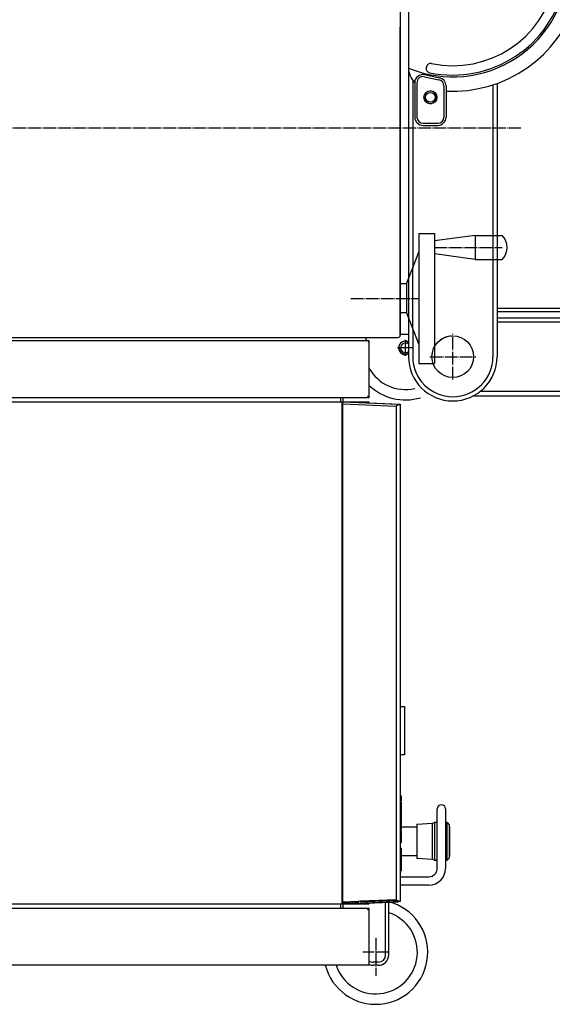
# Model space of a CAD drawing. Extents: x -1765 to 4890, y -3431 to 1272.
# Tile 91 of 111: x -1507 to -1379, y -501 to -265. Entities that reach past the tile are written whole.
import ezdxf

# ---------------------------------------------------------------- set-up
doc = ezdxf.new("R2010")
doc.units = 0
doc.linetypes.add('DOT_CENTER', pattern=[14, 12, -1, 0, -1])
for name, color, linetype in [('1', 7, 'CONTINUOUS'), ('KONTUR', 7, 'CONTINUOUS'), ('MASLINIE', 7, 'CONTINUOUS'), ('MITTELLI', 7, 'CONTINUOUS'), ('VERDECKT', 7, 'CONTINUOUS')]:
    doc.layers.add(name, color=color, linetype=linetype)

# ---------------------------------------------------------------- blocks, each defined once
blk = doc.blocks.new('RACK_TOP__S', base_point=(996.28, 4346.99))
at = {"layer": '1', "color": 7, "linetype": 'CONTINUOUS'}
for p, q in [((73.68, 4946.99), (917.58, 4946.99)), ((917.58, 4946.99), (918.78, 4946.99)), ((917.58, 4946.99), (917.58, 4946.64)), ((917.58, 4946.64), (918.78, 4946.64)), ((918.78, 4946.99), (918.78, 4946.64)), ((918.78, 4946.64), (918.78, 4893.29)), ((917.48, 4891.99), (73.78, 4891.99)), ((891.48, 4891.99), (891.48, 4888.29)), ((893.78, 4891.99), (893.78, 4888.29)), ((918.78, 4893.29), (917.48, 4893.29)), ((917.48, 4893.29), (917.48, 4891.99)), ((917.48, 4893.19), (917.58, 4893.19)), ((918.78, 4891.99), (917.48, 4891.99)), ((917.58, 4893.19), (917.58, 4893.29)), ((918.78, 4893.29), (918.78, 4891.99)), ((73.68, 4888.29), (892.78, 4888.29)), ((892.78, 4888.29), (892.78, 4886.35)), ((892.78, 4887.59), (893.78, 4887.59)), ((892.78, 4886.35), (892.78, 4405.69)), ((893.78, 4884.29), (892.78, 4884.33)), ((892.78, 4883.29), (893.78, 4883.29)), ((893.78, 4882.09), (892.78, 4882.09)), ((892.78, 4882), (893.78, 4882)), ((893.78, 4888.29), (895.48, 4888.29)), ((893.78, 4888.28), (893.78, 4888.29)), ((893.78, 4888.29), (946.87, 4885.97)), ((893.78, 4888.23), (893.78, 4888.28)), ((893.78, 4888.16), (893.78, 4888.23)), ((893.78, 4888.06), (893.78, 4888.16)), ((893.78, 4887.94), (893.78, 4888.06)), ((893.78, 4887.79), (893.78, 4887.94)), ((893.78, 4887.62), (893.78, 4887.79)), ((893.78, 4887.43), (893.78, 4887.62)), ((893.78, 4887.22), (893.78, 4887.43)), ((893.78, 4887), (893.78, 4887.22)), ((893.78, 4886.77), (893.78, 4887)), ((893.78, 4886.53), (893.78, 4886.77)), ((893.78, 4886.29), (893.78, 4886.53)), ((893.78, 4886.29), (944.78, 4884.06)), ((893.78, 4407.69), (893.78, 4886.29)), ((895.48, 4888.29), (918.78, 4888.29)), ((903.78, 4887.85), (903.78, 4887.86)), ((903.78, 4887.86), (948.78, 4885.89)), ((908.78, 4887.64), (908.78, 4887.64)), ((908.78, 4887.64), (948.78, 4885.89)), ((918.78, 4888.29), (918.78, 4887.2)), ((945.04, 4884.23), (944.78, 4884.06)), ((944.78, 4884.06), (944.78, 4409.92)), ((945.29, 4884.4), (945.04, 4884.23)), ((945.58, 4884.59), (945.29, 4884.4)), ((945.87, 4884.78), (945.58, 4884.59)), ((946.12, 4884.94), (945.87, 4884.78)), ((946.37, 4885.09), (946.12, 4884.94)), ((946.62, 4885.24), (946.37, 4885.09)), ((946.86, 4885.38), (946.62, 4885.24)), ((947.06, 4885.49), (946.86, 4885.38)), ((946.87, 4885.97), (947.14, 4885.94)), ((947.27, 4885.6), (947.06, 4885.49)), ((947.14, 4885.94), (947.4, 4885.88)), ((947.46, 4885.69), (947.27, 4885.6)), ((947.4, 4885.88), (947.65, 4885.78)), ((947.65, 4885.78), (947.46, 4885.69)), ((947.65, 4885.78), (947.83, 4885.68)), ((947.83, 4885.68), (947.99, 4885.57)), ((947.99, 4885.57), (948.13, 4885.45)), ((948.13, 4885.45), (948.26, 4885.32)), ((948.26, 4885.32), (948.39, 4885.16)), ((948.39, 4885.16), (948.5, 4885)), ((948.5, 4885), (948.59, 4884.83)), ((948.59, 4884.83), (948.66, 4884.66)), ((948.66, 4884.66), (948.72, 4884.45)), ((948.72, 4884.45), (948.76, 4884.25)), ((948.76, 4884.25), (948.78, 4884.11)), ((948.78, 4885.89), (948.78, 4885.89)), ((948.78, 4885.89), (948.78, 4883.97)), ((948.78, 4884.11), (948.78, 4883.97)), ((948.78, 4883.97), (948.78, 4432.06)), ((948.78, 4595.59), (952.78, 4595.59)), ((952.78, 4595.59), (952.78, 4549.09)), ((952.78, 4549.09), (948.78, 4549.09)), ((948.78, 4509.65), (949.78, 4509.65)), ((949.78, 4505.18), (948.78, 4505.18)), ((949.78, 4504.61), (948.78, 4504.61)), ((948.78, 4503.78), (949.78, 4503.78)), ((949.78, 4509.65), (949.78, 4505.18)), ((949.78, 4505.18), (949.78, 4504.61)), ((949.78, 4503.78), (949.78, 4499.31)), ((949.78, 4499.31), (948.78, 4499.31)), ((948.78, 4497.8), (949.78, 4497.8)), ((948.78, 4497.57), (949.78, 4497.57)), ((948.78, 4493.49), (949.78, 4493.49)), ((949.78, 4493.04), (948.78, 4493.04)), ((948.78, 4492.85), (949.78, 4492.85)), ((948.78, 4492.12), (949.78, 4492.12)), ((949.78, 4499.31), (949.78, 4497.8)), ((949.78, 4497.8), (949.78, 4497.57)), ((949.78, 4497.57), (949.78, 4497)), ((949.78, 4497), (949.78, 4493.49)), ((949.78, 4493.49), (949.78, 4493.04)), ((949.78, 4493.04), (949.78, 4492.85)), ((949.78, 4492.85), (949.78, 4492.12)), ((949.78, 4492.12), (949.78, 4491.81)), ((984.39, 4440.06), (984.39, 4497.2)), ((992.39, 4497.2), (992.39, 4483.99)), ((948.78, 4491.81), (949.78, 4491.81)), ((948.78, 4488.29), (949.78, 4488.29)), ((949.78, 4487.57), (948.78, 4487.57)), ((948.78, 4486), (949.78, 4486)), ((948.78, 4485.79), (949.78, 4485.79)), ((948.78, 4485.14), (949.78, 4485.14)), ((948.78, 4483.76), (949.78, 4483.76)), ((949.78, 4491.81), (949.78, 4488.29)), ((949.78, 4488.29), (949.78, 4487.57)), ((949.78, 4487.57), (949.78, 4486)), ((949.78, 4486), (949.78, 4485.79)), ((949.78, 4485.79), (949.78, 4485.14)), ((949.78, 4485.14), (949.78, 4483.76)), ((949.78, 4483.76), (949.78, 4482.42)), ((964.78, 4482.49), (979.78, 4483.49)), ((979.78, 4483.49), (981.78, 4483.99)), ((979.78, 4448.49), (979.78, 4483.49)), ((981.78, 4484.49), (981.78, 4447.49)), ((981.78, 4484.49), (984.39, 4484.49)), ((992.39, 4483.99), (992.39, 4447.99)), ((993.78, 4483.99), (992.39, 4483.99)), ((993.78, 4447.99), (993.78, 4483.99)), ((993.78, 4483.99), (995.78, 4481.99)), ((948.78, 4482.42), (949.78, 4482.42)), ((948.78, 4481.44), (949.78, 4481.44)), ((948.78, 4480.1), (949.78, 4480.1)), ((948.78, 4478.72), (949.78, 4478.72)), ((949.78, 4477.99), (948.78, 4477.99)), ((948.78, 4477.54), (949.78, 4477.54)), ((949.78, 4477.38), (948.78, 4477.38)), ((948.78, 4476.55), (949.78, 4476.55)), ((948.78, 4476.32), (949.78, 4476.32)), ((949.78, 4482.42), (949.78, 4481.44)), ((949.78, 4481.44), (949.78, 4480.1)), ((949.78, 4480.1), (949.78, 4478.72)), ((949.78, 4479.99), (964.78, 4479.99)), ((949.78, 4478.72), (949.78, 4477.99)), ((949.78, 4477.99), (949.78, 4477.54)), ((949.78, 4477.54), (949.78, 4477.38)), ((949.78, 4476.55), (949.78, 4476.32)), ((949.78, 4476.32), (949.78, 4475.75)), ((949.78, 4475.75), (949.78, 4472.23)), ((964.78, 4482.49), (964.78, 4449.49)), ((995.78, 4481.99), (995.78, 4477.49)), ((995.78, 4479.99), (996.28, 4479.99)), ((995.78, 4477.49), (995.78, 4465.99)), ((995.78, 4477.48), (996.28, 4477.48)), ((996.28, 4479.99), (996.28, 4477.49)), ((996.28, 4477.48), (996.28, 4472.36)), ((948.78, 4472.23), (949.78, 4472.23)), ((949.78, 4471.79), (948.78, 4471.79)), ((949.78, 4470.29), (948.78, 4470.29)), ((948.78, 4469.88), (949.78, 4469.88)), ((949.78, 4469.2), (948.78, 4469.2)), ((948.78, 4465.24), (949.78, 4465.24)), ((949.78, 4464.56), (948.78, 4464.56)), ((949.78, 4472.23), (949.78, 4471.79)), ((949.78, 4471.79), (949.78, 4470.29)), ((949.78, 4469.88), (949.78, 4469.2)), ((949.78, 4469.2), (949.78, 4465.24)), ((949.78, 4465.24), (949.78, 4464.56)), ((996.28, 4472.36), (995.78, 4472.36)), ((995.78, 4465.99), (996.28, 4465.99)), ((995.78, 4465.99), (995.78, 4449.99)), ((996.28, 4472.37), (996.28, 4465.99)), ((996.28, 4465.99), (996.28, 4456.99)), ((948.78, 4459.35), (949.78, 4459.35)), ((948.78, 4458.11), (949.78, 4458.11)), ((949.78, 4459.35), (949.78, 4458.11)), ((949.78, 4458.11), (949.78, 4449.2)), ((995.78, 4456.99), (996.28, 4456.99)), ((995.78, 4456.35), (996.28, 4456.35)), ((996.28, 4454.95), (995.78, 4454.95)), ((996.28, 4454.49), (995.78, 4454.49)), ((996.28, 4456.99), (996.28, 4456.35)), ((996.28, 4456.35), (996.28, 4454.95)), ((996.28, 4454.93), (996.28, 4454.49)), ((996.28, 4454.49), (996.28, 4451.99)), ((948.78, 4449.2), (949.78, 4449.2)), ((949.78, 4449.05), (948.78, 4449.05)), ((948.78, 4448.18), (949.78, 4448.18)), ((948.78, 4447.72), (949.78, 4447.72)), ((948.78, 4446.76), (949.78, 4446.76)), ((948.78, 4445.32), (949.78, 4445.32)), ((964.78, 4451.99), (949.78, 4451.99)), ((949.78, 4449.2), (949.78, 4449.05)), ((949.78, 4449.05), (949.78, 4448.18)), ((949.78, 4448.18), (949.78, 4447.72)), ((949.78, 4447.72), (949.78, 4446.76)), ((949.78, 4446.76), (949.78, 4445.32)), ((949.78, 4445.32), (949.78, 4437.83)), ((979.78, 4448.49), (964.78, 4449.49)), ((981.78, 4447.99), (979.78, 4448.49)), ((984.39, 4447.49), (981.78, 4447.49)), ((992.39, 4447.99), (992.39, 4440.06)), ((992.39, 4447.99), (993.78, 4447.99)), ((995.78, 4449.99), (993.78, 4447.99)), ((996.28, 4451.99), (995.78, 4451.99)), ((949.78, 4437.83), (948.78, 4437.83)), ((948.78, 4436.59), (949.78, 4436.59)), ((948.78, 4432.06), (948.78, 4424.06)), ((948.78, 4432.06), (976.39, 4432.06)), ((948.78, 4424.06), (948.78, 4410.01)), ((976.39, 4424.06), (948.78, 4424.06)), ((893.78, 4411.98), (892.78, 4411.98)), ((892.78, 4411.89), (893.78, 4411.89)), ((893.78, 4410.69), (892.78, 4410.69)), ((892.78, 4409.65), (893.78, 4409.69)), ((944.78, 4409.92), (893.78, 4407.69)), ((893.78, 4405.69), (946.87, 4408.01)), ((894.28, 4406.49), (894.28, 4407.71)), ((896.28, 4407.8), (896.28, 4406.49)), ((903.78, 4406.13), (903.78, 4408.13)), ((905.03, 4408.18), (905.03, 4407.43)), ((905.03, 4407.43), (908.78, 4407.6)), ((905.43, 4407.85), (905.43, 4408.2)), ((908.78, 4408), (905.43, 4407.85)), ((908.78, 4406.34), (908.78, 4408.35)), ((948.78, 4408.09), (908.78, 4406.34)), ((945.28, 4409.59), (910.28, 4408.06)), ((910.28, 4407.91), (945.5, 4409.45)), ((910.28, 4408.41), (910.28, 4407.91)), ((944.79, 4409.92), (910.78, 4408.43)), ((910.78, 4408.43), (910.78, 4408.43)), ((918.78, 4408.43), (918.78, 4408.28)), ((945.04, 4409.75), (944.78, 4409.92)), ((945.29, 4409.58), (945.04, 4409.75)), ((945.58, 4409.39), (945.29, 4409.58)), ((945.87, 4409.2), (945.58, 4409.39)), ((946.12, 4409.04), (945.87, 4409.2)), ((946.37, 4408.89), (946.12, 4409.04)), ((946.62, 4408.74), (946.37, 4408.89)), ((946.86, 4408.6), (946.62, 4408.74)), ((947.06, 4408.48), (946.86, 4408.6)), ((947.27, 4408.38), (947.06, 4408.48)), ((947.46, 4408.28), (947.27, 4408.38)), ((947.65, 4408.2), (947.46, 4408.28)), ((947.83, 4408.3), (947.65, 4408.2)), ((947.99, 4408.41), (947.83, 4408.3)), ((948.13, 4408.53), (947.99, 4408.41)), ((948.26, 4408.66), (948.13, 4408.53)), ((948.39, 4408.82), (948.26, 4408.66)), ((948.5, 4408.98), (948.39, 4408.82)), ((948.59, 4409.15), (948.5, 4408.98)), ((948.66, 4409.32), (948.59, 4409.15)), ((948.72, 4409.53), (948.66, 4409.32)), ((948.76, 4409.73), (948.72, 4409.53)), ((948.78, 4409.87), (948.76, 4409.73)), ((948.78, 4410.01), (948.78, 4408.09)), ((948.78, 4410.01), (948.78, 4409.87)), ((892.78, 4405.69), (73.68, 4405.69)), ((73.78, 4401.99), (917.48, 4401.99)), ((891.48, 4405.69), (891.48, 4401.99)), ((893.78, 4406.39), (892.78, 4406.39)), ((893.78, 4405.69), (893.78, 4406.39)), ((895.48, 4405.69), (893.78, 4405.69)), ((893.78, 4405.69), (893.78, 4401.99)), ((896.28, 4406.49), (894.28, 4406.49)), ((918.78, 4405.69), (895.48, 4405.69)), ((903.78, 4406.49), (896.28, 4406.49)), ((908.78, 4406.34), (903.78, 4406.13)), ((917.48, 4401.99), (918.78, 4401.99)), ((917.48, 4401.99), (917.48, 4400.69)), ((917.58, 4400.79), (917.48, 4400.79)), ((917.48, 4400.69), (918.78, 4400.69)), ((917.58, 4400.69), (917.58, 4400.79)), ((918.78, 4406.78), (918.78, 4405.69)), ((918.78, 4401.99), (918.78, 4400.69)), ((918.78, 4400.69), (918.78, 4347.34)), ((917.58, 4346.99), (73.68, 4346.99)), ((918.78, 4347.34), (917.58, 4347.34)), ((917.58, 4347.34), (917.58, 4346.99)), ((918.78, 4346.99), (917.58, 4346.99)), ((918.78, 4347.34), (918.78, 4346.99))]:
    blk.add_line(p, q, dxfattribs=at)
for centre, radius, start, end in [((988.39, 4497.2), 4, 90, 180), ((988.39, 4497.2), 4, 0, 90), ((976.39, 4440.06), 16, -90, 0), ((976.39, 4440.06), 8, -90, 0), ((908.08, 4409.69), 3.2, -33.38661, -30.133)]:
    blk.add_arc(centre, radius, start, end, dxfattribs=at)
blk = doc.blocks.new('ARM2__S__446', base_point=(1019.28, 4893.99))
at = {"layer": '1', "color": 1, "linetype": 'DOT_CENTER'}
for p, q in [((1279.28, 4914.99), (1279.28, 4947.99)), ((1262.78, 4931.49), (1295.78, 4931.49))]:
    blk.add_line(p, q, dxfattribs=at)
at = {"layer": '1', "color": 1, "linetype": 'CONTINUOUS'}
blk.add_circle((1279.28, 4931.49), 15, dxfattribs=at)
at = {"layer": 'KONTUR', "color": 1, "linetype": 'CONTINUOUS'}
for p, q in [((1041.78, 4968.99), (1221.78, 4968.99)), ((1280.21, 4967.48), (1221.78, 4968.99)), ((1234.88, 4947.8), (1149.69, 4928.05)), ((1238.92, 4940.45), (1237.26, 4946.39)), ((1237.62, 4938.01), (1154.53, 4910.71)), ((1155.64, 4918.49), (1159.78, 4918.49)), ((1159.78, 4914.49), (1159.78, 4918.49)), ((1160.28, 4917.99), (1159.78, 4918.49)), ((1160.28, 4914.99), (1160.28, 4917.99)), ((1159.78, 4914.49), (1155.64, 4914.49)), ((1159.78, 4914.49), (1160.28, 4914.99)), ((1019.28, 4893.99), (1221.78, 4893.99)), ((1280.21, 4895.5), (1221.78, 4893.99))]:
    blk.add_line(p, q, dxfattribs=at)
for centre, radius in [((1279.28, 4931.49), 22.5), ((1141.78, 4916.49), 14), ((1250.28, 4931.49), 5), ((1126.78, 4920.49), 2), ((1141.78, 4916.49), 9.5), ((1141.78, 4916.49), 9), ((1141.78, 4916.49), 9), ((1141.78, 4916.49), 9), ((1141.78, 4916.49), 6), ((1155.78, 4922.99), 2)]:
    blk.add_circle(centre, radius, dxfattribs=at)
for centre, radius, start, end in [((1279.28, 4931.49), 36, -88.51767, 88.51767), ((1279.28, 4931.49), 24.35, 38.35367, 33.64633), ((1235.33, 4945.85), 2, 15.62194, 103.05653), ((1236.99, 4939.91), 2, -71.81265, 15.62194)]:
    blk.add_arc(centre, radius, start, end, dxfattribs=at)
at = {"layer": 'MASLINIE', "color": 1, "linetype": 'CONTINUOUS'}
for p, q in [((1041.78, 4964.99), (1221.78, 4964.99)), ((1280.11, 4963.48), (1221.68, 4964.99)), ((1280.11, 4899.5), (1221.68, 4897.99)), ((1221.78, 4897.99), (1025.44, 4897.99))]:
    blk.add_line(p, q, dxfattribs=at)
for centre, radius, start, end in [((1279.28, 4931.49), 32, -88.51767, 88.51767), ((1141.78, 4916.49), 4.5, 160.55996, 107.52557)]:
    blk.add_arc(centre, radius, start, end, dxfattribs=at)
at = {"layer": 'VERDECKT', "color": 1, "linetype": 'CONTINUOUS'}
for p, q in [((1283.86, 4959.95), (1283.86, 4963.99)), ((1251.21, 4933.4), (1246.84, 4933.4)), ((1251.21, 4929.58), (1246.84, 4929.58)), ((1263.41, 4908.01), (1261.08, 4904.57))]:
    blk.add_line(p, q, dxfattribs=at)
for centre, radius, start, end in [((1279.28, 4931.49), 25.5, 86.82441, 170.07507), ((1280.86, 4959.95), 3, -93.17559, 0), ((1251.21, 4936.4), 3, -90, -9.92493), ((1251.21, 4926.58), 3, 9.92493, 90), ((1279.28, 4931.49), 25.5, -170.07507, -130.11258), ((1260.92, 4909.69), 3, -34.07025, 49.88742)]:
    blk.add_arc(centre, radius, start, end, dxfattribs=at)
blk = doc.blocks.new('ARM3__S', base_point=(956.78, 4888.99))
at = {"layer": '1', "color": 4, "linetype": 'CONTINUOUS'}
for p, q in [((960.78, 4957.99), (960.78, 5016.64)), ((956.78, 5006.54), (956.78, 4968.16))]:
    blk.add_line(p, q, dxfattribs=at)
at = {"layer": '1', "color": 4, "linetype": 'DOT_CENTER'}
for p, q in [((999.28, 4909.49), (999.28, 4953.49)), ((977.28, 4931.49), (1021.28, 4931.49))]:
    blk.add_line(p, q, dxfattribs=at)
at = {"layer": '1', "color": 4, "linetype": 'CONTINUOUS'}
blk.add_circle((999.28, 4931.49), 20, dxfattribs=at)
at = {"layer": 'KONTUR', "color": 4, "linetype": 'CONTINUOUS'}
for p, q in [((956.78, 5259.28), (956.78, 5006.54)), ((1041.78, 5193.94), (1041.78, 5047.99)), ((1041.78, 5049.4), (1041.78, 4931.49)), ((956.78, 4968.44), (956.78, 4931.49))]:
    blk.add_line(p, q, dxfattribs=at)
for radius, start, end in [(20, 94.15048, 127.13402), (42.5, 180, 0)]:
    blk.add_arc((999.28, 4931.49), radius, start, end, dxfattribs=at)
at = {"layer": 'MASLINIE', "color": 4, "linetype": 'CONTINUOUS'}
for p, q in [((960.78, 5196.93), (960.78, 5016.64)), ((1037.78, 5192.57), (1037.78, 5047.99)), ((1037.78, 5049.4), (1037.78, 4931.49)), ((960.78, 4958.34), (960.78, 4931.49))]:
    blk.add_line(p, q, dxfattribs=at)
blk.add_arc((999.28, 4931.49), 38.5, 180, 0, dxfattribs=at)
blk = doc.blocks.new('ARMS_T__S', base_point=(932.27, 4771.78))
at = {"layer": 'KONTUR', "color": 2, "linetype": 'CONTINUOUS'}
for p, q in [((956.78, 5268.99), (956.78, 5208.93)), ((972.42, 5202.41), (986.42, 5199.5)), ((962.79, 5194.64), (962.79, 5161.69)), ((992.79, 5191.66), (992.79, 5161.69)), ((970.79, 5153.69), (984.79, 5153.69))]:
    blk.add_line(p, q, dxfattribs=at)
for radius in [6.25, 4.69]:
    blk.add_circle((977.83, 5180.69), radius, dxfattribs=at)
for centre, radius, start, end in [((999.28, 5311.49), 111.25, -112.45813, -0.89607), ((999.28, 5311.49), 125, -92.97611, -17.4576), ((976.78, 5208.93), 20, 180, -134.38673), ((970.79, 5194.58), 8, 78.23827, 180), ((984.79, 5191.66), 8, 0, 78.23827), ((970.79, 5161.69), 8, 180, -90), ((984.79, 5161.69), 8, -90, 0)]:
    blk.add_arc(centre, radius, start, end, dxfattribs=at)
at = {"layer": 'MASLINIE', "color": 2, "linetype": 'CONTINUOUS'}
for p, q in [((964.79, 5194.58), (964.79, 5161.69)), ((972.02, 5200.45), (986.02, 5197.54)), ((990.79, 5191.66), (990.79, 5161.69)), ((970.79, 5155.69), (984.79, 5155.69))]:
    blk.add_line(p, q, dxfattribs=at)
for centre, start, end in [((970.79, 5194.58), 78.23827, 180), ((984.79, 5191.66), 0, 78.23827), ((977.83, 5180.69), 172.12617, 95.73112), ((970.79, 5161.69), 180, -90), ((984.79, 5161.69), -90, 0)]:
    blk.add_arc(centre, 6, start, end, dxfattribs=at)
at = {"layer": 'VERDECKT', "color": 2, "linetype": 'CONTINUOUS'}
blk.add_line((974.07, 5210), (973.86, 5209.02), dxfattribs=at)
for centre, radius, start, end in [((999.28, 5311.49), 109.5, -101.76173, -11.76173), ((999.28, 5311.49), 100.5, -101.76173, -11.76173), ((977.98, 5209.18), 4, 78.23827, 168.23827), ((977.78, 5208.21), 4, 168.23827, -101.76173)]:
    blk.add_arc(centre, radius, start, end, dxfattribs=at)
at = {"layer": '1'}
for name, p in [('ARM3__S', (956.78, 4888.99)), ('ARM2__S__446', (1019.28, 4893.99))]:
    blk.add_blockref(name, p, dxfattribs=at)
blk = doc.blocks.new('MANI_T__S', base_point=(35.71, 4309.49))
at = {"layer": '1', "color": 7, "linetype": 'CONTINUOUS'}
for p, q in [((1020.75, 5047.99), (981.78, 5042.76)), ((1020.75, 5047.99), (1020.75, 5024.99)), ((1020.75, 5024.99), (981.78, 5030.34)), ((934.78, 4356.99), (934.78, 4407.48)), ((937.78, 4356.99), (937.78, 4407.9))]:
    blk.add_line(p, q, dxfattribs=at)
at = {"layer": '1', "color": 7, "linetype": 'DOT_CENTER'}
for p, q in [((953.78, 4932.29), (953.78, 4947.69)), ((947.28, 4939.99), (946.08, 4939.99)), ((961.48, 4939.99), (947.28, 4939.99))]:
    blk.add_line(p, q, dxfattribs=at)
at = {"layer": '1', "color": 7, "linetype": 'CONTINUOUS'}
for centre, radius, start, end in [((1035.03, 5036.49), 16.44, -44.37647, 44.37647), ((953.78, 4939.99), 6.5, 62.51305, 180), ((953.78, 4939.99), 6.5, 180, -62.51305), ((953.78, 4939.99), 6, 171.85765, 180), ((953.78, 4939.99), 6, 180, -59.99942), ((953.78, 4939.99), 4.6, 49.29342, 180), ((953.78, 4939.99), 4.6, 180, -49.29342), ((953.78, 4939.99), 6, 59.99942, 96.03066), ((953.78, 4939.99), 40, -151.04496, -77.08217), ((953.78, 4939.99), 50, -134.42699, -73.19212), ((925.28, 4359.49), 40, -161.79004, 71.79004)]:
    blk.add_arc(centre, radius, start, end, dxfattribs=at)
at = {"layer": 'KONTUR', "color": 7, "linetype": 'CONTINUOUS'}
for p, q in [((948.78, 5349.99), (948.78, 4951.99)), ((948.78, 4952.49), (948.78, 5247.99)), ((966.78, 5049.99), (966.78, 4924.99)), ((966.78, 5049.99), (981.78, 5049.99)), ((981.78, 5049.99), (981.78, 5042.76)), ((981.78, 5042.76), (981.78, 5030.34)), ((1020.75, 5047.99), (1046.78, 5047.99)), ((954.78, 5001.49), (966.78, 5031.79)), ((981.78, 5030.34), (981.78, 4924.99)), ((1020.75, 5024.99), (1046.78, 5024.99)), ((948.78, 5001.49), (948.78, 4973.49)), ((954.78, 5001.49), (948.78, 5001.49)), ((954.78, 5001.49), (954.78, 4973.49)), ((1041.78, 4977.99), (1532.78, 4977.99)), ((954.78, 4973.49), (948.78, 4973.49)), ((954.78, 4973.49), (966.78, 4943.19)), ((74.78, 4949.99), (946.78, 4949.99)), ((915.78, 4949.99), (915.78, 4946.99)), ((948.78, 4952.99), (956.78, 4952.99)), ((918.78, 4944.99), (918.78, 4919.99)), ((966.78, 4924.99), (981.78, 4924.99)), ((927.78, 4346.99), (922.78, 4346.99))]:
    blk.add_line(p, q, dxfattribs=at)
for centre, radius, start, end in [((916.78, 4944.99), 2, 0, 90), ((946.78, 4951.99), 2, -90, 0), ((925.28, 4359.49), 50, -165.52249, 75.52249), ((927.78, 4356.99), 10, -90, 0), ((922.78, 4356.99), 10, -113.57814, -90)]:
    blk.add_arc(centre, radius, start, end, dxfattribs=at)
at = {"layer": 'MASLINIE', "color": 7, "linetype": 'CONTINUOUS'}
for p, q in [((1041.78, 4974.99), (1532.78, 4974.99)), ((927.78, 4349.99), (922.78, 4349.99))]:
    blk.add_line(p, q, dxfattribs=at)
for centre, start, end in [((922.78, 4356.99), -124.84984, -90), ((927.78, 4356.99), -90, 0)]:
    blk.add_arc(centre, 7, start, end, dxfattribs=at)
at = {"layer": 'MITTELLI', "color": 7, "linetype": 'DOT_CENTER'}
for p, q in [((1064.78, 5150.99), (35.71, 5150.99)), ((981.78, 5036.49), (1046.78, 5036.49)), ((901.53, 4987.49), (966.78, 4987.49)), ((925.28, 4373.24), (925.28, 4336.74)), ((937.78, 4359.49), (912.78, 4359.49))]:
    blk.add_line(p, q, dxfattribs=at)
blk = doc.blocks.new('MANI_DBDWN_T__S', base_point=(128.35, 4479.64))
at = {"layer": '1'}
for name, p in [('MANI_T__S', (35.71, 4309.49)), ('ARMS_T__S', (932.27, 4771.78)), ('RACK_TOP__S', (996.28, 4346.99))]:
    blk.add_blockref(name, p, dxfattribs=at)
blk = doc.blocks.new('_2__S', base_point=(2255.28, 5121.49))
at = {"layer": '1'}
blk.add_blockref('MANI_DBDWN_T__S', (128.35, 4479.64), dxfattribs=at)

msp = doc.modelspace()

# ---------------------------------------------------------------- block references
at = {"layer": '1', "xscale": 0.25, "yscale": 0.25, "zscale": 0.25}
msp.add_blockref('_2__S', (-1088.88, -298), dxfattribs=at)

doc.saveas('drawing.dxf')
